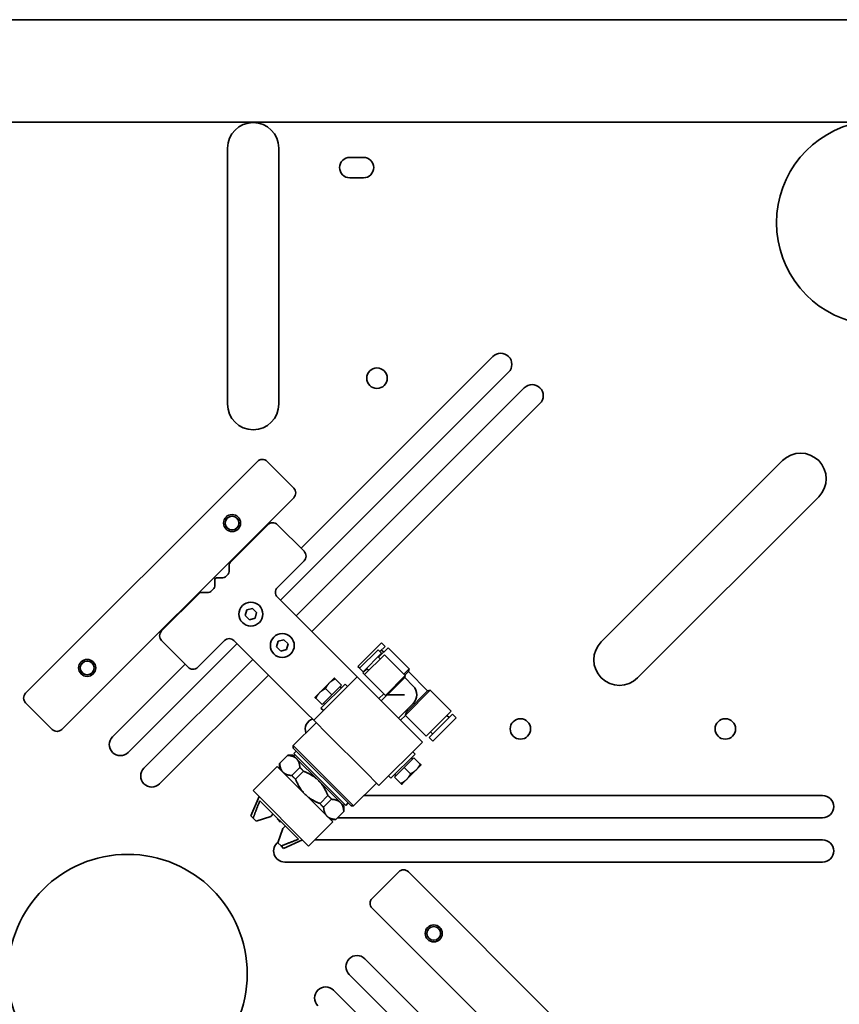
# Model space of a CAD drawing. Header units: millimetres. Extents: x 0 to 7128, y 0 to 5040.
# Tile 71 of 93: x 5915 to 6107, y 1330 to 1560. Entities that reach past the tile are written whole.
import ezdxf

# ---------------------------------------------------------------- set-up
doc = ezdxf.new("R2010")
doc.units = ezdxf.units.MM
doc.header["$LTSCALE"] = 12
doc.layers.add('Quote(ISO)', color=7, linetype='Continuous', lineweight=25, true_color=0x80ff00)
doc.layers.add('Spigoli visibili(ISO)', color=7, linetype='Continuous', lineweight=35)
doc.styles.add('Corrente-BSI', font='arial.ttf')
doc.dimstyles.new('DEFAULT-ISO', dxfattribs={"dimscale": 12, "dimtxt": 3.5, "dimasz": 2.5, "dimexe": 1, "dimexo": 1, "dimgap": 0.762, "dimtad": 1, "dimtoh": 1, "dimrnd": 1e-08, "dimtxsty": 'Corrente-BSI', "dimcen": 0.09, "dimdle": 10, "dimclrd": 7, "dimclre": 7, "dimclrt": 7, "dimazin": 2, "dimtfac": 0.571429, "dimtmove": 0, "dimatfit": 3, "dimfxl": 1, "dimtolj": 1, "dimlwd": 5, "dimlwe": 5, "dimarcsym": 0})

# ---------------------------------------------------------------- blocks, each defined once
blk = doc.blocks.new('*D28')
at = {"layer": 'Defpoints', "color": 0, "linetype": 'Continuous', "transparency": 16777216}
for p in [(5104.5, 1557.99), (6239.49, 1455.48), (6239.49, 975.48)]:
    blk.add_point(p, dxfattribs=at)
at = {"layer": 'Quote(ISO)', "color": 7, "linetype": 'Continuous', "lineweight": 5, "transparency": 16777216}
for p, q in [((5104.5, 1545.99), (5104.5, 963.48)), ((6239.49, 1443.48), (6239.49, 963.48)), ((5134.5, 975.48), (6209.49, 975.48))]:
    blk.add_line(p, q, dxfattribs=at)
at = {"layer": 'Quote(ISO)', "color": 7, "linetype": 'Continuous', "transparency": 16777216}
for points in [[(5134.5, 980.48), (5134.5, 970.48), (5104.5, 975.48)], [(6209.49, 980.48), (6209.49, 970.48), (6239.49, 975.48)]]:
    blk.add_solid(points, dxfattribs=at)
at = {"layer": 'Quote(ISO)', "color": 7, "linetype": 'Continuous', "lineweight": 9, "transparency": 16777216, "insert": (5611.22, 1027.51), "char_height": 42, "attachment_point": 1, "style": 'Corrente-BSI'}
blk.add_mtext('\\A1;1419', dxfattribs=at)

msp = doc.modelspace()

# ---------------------------------------------------------------- linework, layer by layer
at = {"layer": 'Spigoli visibili(ISO)'}
for p, q in [((5740.5796, 1560.4712), (6157.7796, 1560.4712)), ((6138.523, 1536.4712), (5742.5796, 1536.4712)), ((5963.5952, 1470.3729), (5963.5952, 1530.3729)), ((5975.5952, 1530.3729), (5975.5952, 1470.3729)), ((5992.2227, 1528.2101), (5995.4227, 1528.2101)), ((5995.4227, 1523.4101), (5992.2227, 1523.4101)), ((5980.7895, 1436.5952), (6025.7395, 1481.5452)), ((6029.4165, 1477.8683), (5975.9812, 1424.433)), ((5979.6582, 1420.756), (6033.0934, 1474.1913)), ((6036.7704, 1470.5143), (5983.3351, 1417.0791)), ((5916.2794, 1402.6321), (5970.5852, 1456.9379)), ((5972.8479, 1456.9379), (5979.0705, 1450.7154)), ((6051.137, 1414.7138), (6093.5634, 1457.1402)), ((5979.0705, 1448.4526), (5924.7647, 1394.1468)), ((6102.0486, 1448.6549), (6059.6222, 1406.2285)), ((5973.0113, 1442.1107), (5964.1947, 1433.294)), ((5981.4966, 1435.8881), (5975.2741, 1442.1107)), ((5975.2741, 1427.4028), (5981.4966, 1433.6254)), ((5963.9604, 1432.7283), (5963.9604, 1431.1283)), ((5960.5663, 1429.2656), (5960.5663, 1427.7342)), ((5962.4976, 1429.6656), (5960.9663, 1429.6656)), ((5963.7261, 1430.5626), (5963.0633, 1429.8999)), ((5956.9378, 1426.0371), (5948.1212, 1417.2205)), ((5959.1035, 1426.2715), (5957.5035, 1426.2715)), ((5960.332, 1427.1685), (5959.6692, 1426.5058)), ((5992.2447, 1408.1695), (5975.2741, 1425.1401)), ((5967.7131, 1420.8217), (5968.0718, 1422.1601)), ((5968.0718, 1422.1601), (5969.4102, 1422.5187)), ((5969.4102, 1422.5187), (5970.39, 1421.5389)), ((5970.39, 1421.5389), (5970.0313, 1420.2005)), ((5968.6929, 1419.8419), (5967.7131, 1420.8217)), ((5970.0313, 1420.2005), (5968.6929, 1419.8419)), ((5948.1212, 1414.9578), (5954.3437, 1408.7352)), ((5956.6065, 1408.7352), (5962.829, 1414.9578)), ((5965.0918, 1414.9578), (5982.0623, 1397.9872)), ((5975.067, 1413.4678), (5975.4257, 1414.8062)), ((5975.4257, 1414.8062), (5976.7641, 1415.1648)), ((5976.7641, 1415.1648), (5977.7439, 1414.185)), ((5994.1369, 1408.936), (5999.624, 1414.4232)), ((5999.624, 1414.4232), (6000.4725, 1413.5747)), ((5965.7989, 1414.2506), (5940.321, 1388.7728)), ((5976.0468, 1412.488), (5975.067, 1413.4678)), ((5977.3853, 1412.8466), (5976.0468, 1412.488)), ((5977.7439, 1414.185), (5977.3853, 1412.8466)), ((5994.4763, 1408.4835), (5998.8321, 1412.8393)), ((5998.8321, 1412.8393), (5999.6806, 1411.9907)), ((5998.9735, 1411.0574), (6001.1797, 1413.2635)), ((5999.2846, 1412.3867), (6000.4725, 1413.5747)), ((5999.6523, 1412.7544), (6000.1614, 1412.2453)), ((6001.1797, 1413.2635), (6006.1011, 1408.3421)), ((5943.998, 1385.0958), (5969.4758, 1410.5737)), ((5995.3248, 1407.635), (5999.6806, 1411.9907)), ((5995.6925, 1406.9844), (6000.3311, 1411.623)), ((5998.8603, 1411.1705), (5999.3695, 1410.6614)), ((6000.3311, 1411.623), (6005.196, 1406.7581)), ((5936.6441, 1392.4498), (5953.6366, 1409.4423)), ((5992.2447, 1408.1695), (5993.9417, 1406.4725)), ((5994.1369, 1408.936), (5994.5329, 1408.5401)), ((5994.4763, 1408.4835), (5995.3248, 1407.635)), ((5995.2965, 1407.3804), (5996.2582, 1408.3421)), ((5996.1451, 1408.4552), (5996.6542, 1407.9461)), ((6004.8566, 1407.0976), (6006.1011, 1408.3421)), ((6005.0852, 1406.8689), (6005.9338, 1407.7175)), ((6005.9338, 1407.7175), (6006.1011, 1408.3421)), ((6005.9338, 1407.7175), (6010.4546, 1403.1967)), ((5973.1528, 1406.8967), (5947.6749, 1381.4189)), ((5983.7594, 1396.2901), (5993.9417, 1406.4725)), ((5988.5676, 1406.1897), (5987.4363, 1405.0583)), ((5990.2647, 1404.4926), (5988.7697, 1405.9876)), ((5997.3358, 1403.0784), (5993.9417, 1406.4725)), ((5995.2965, 1407.3804), (5995.6925, 1406.9844)), ((5995.6925, 1406.9844), (6000.5574, 1402.1195)), ((6000.5574, 1402.1195), (6005.196, 1406.7581)), ((6001.0537, 1402.2892), (6005.0765, 1406.312)), ((6005.0765, 1406.312), (6005.196, 1406.7581)), ((6005.0765, 1406.312), (6007.0628, 1404.3257)), ((5987.4363, 1405.0583), (5985.1735, 1402.7956)), ((5991.1133, 1404.7754), (5985.4564, 1399.1186)), ((5988.002, 1402.2299), (5986.507, 1403.7248)), ((5990.2647, 1404.4926), (5988.002, 1402.2299)), ((5989.9479, 1404.1758), (5990.2308, 1403.8929)), ((5991.1133, 1404.7754), (5991.679, 1404.2097)), ((5997.3358, 1403.0784), (6005.8211, 1394.5931)), ((6005.2448, 1397.5297), (6011.0792, 1403.364)), ((6005.6486, 1398.3907), (6010.4546, 1403.1967)), ((6010.4546, 1403.1967), (6011.0792, 1403.364)), ((6011.0792, 1403.364), (6016.0006, 1398.4426)), ((5985.1735, 1402.7956), (5984.0422, 1401.6642)), ((5985.7392, 1399.9671), (5984.2443, 1401.4621)), ((5988.002, 1402.2299), (5985.7392, 1399.9671)), ((5999.0301, 1401.3841), (6000.1614, 1402.5155)), ((5999.5392, 1400.875), (6000.8665, 1402.2023)), ((6000.8665, 1402.2023), (6000.5574, 1402.1195)), ((6001.0537, 1402.2892), (6005.0263, 1402.2892)), ((5922.5019, 1394.1468), (5916.2794, 1400.3694)), ((5985.4564, 1399.1186), (5986.0221, 1398.5529)), ((5986.056, 1400.2839), (5986.3389, 1400.001)), ((6003.6121, 1396.8021), (6007.0628, 1400.2528)), ((6005.6486, 1398.8385), (6005.6486, 1398.3907)), ((6010.1175, 1392.5594), (6016.0006, 1398.4426)), ((5982.0623, 1397.9872), (5983.7594, 1396.2901)), ((5983.7594, 1396.2901), (5987.1535, 1392.896)), ((6004.1212, 1396.293), (6005.2526, 1397.4243)), ((6005.2526, 1397.4243), (6010.1175, 1392.5594)), ((6010.8246, 1392.2483), (6016.3117, 1397.7355)), ((6011.6731, 1391.3998), (6017.1603, 1396.8869)), ((6014.9824, 1397.4243), (6015.4915, 1396.9152)), ((6016.3117, 1397.7355), (6017.1603, 1396.8869)), ((5984.3222, 1395.7273), (5978.9482, 1390.3533)), ((6009.2152, 1391.199), (6005.8211, 1394.5931)), ((5995.6388, 1384.4107), (5987.1535, 1392.896)), ((6010.8246, 1392.2483), (6011.6731, 1391.3998)), ((6011.1357, 1393.5777), (6011.6448, 1393.0686)), ((5978.9482, 1390.3533), (5993.0904, 1376.2111)), ((5978.9482, 1389.7876), (5978.9482, 1390.3533)), ((5992.5247, 1376.2111), (5978.9482, 1389.7876)), ((5979.6553, 1389.0805), (5979.0896, 1388.5148)), ((6009.2152, 1391.199), (5999.0329, 1381.0166)), ((5975.7986, 1386.213), (5977.6579, 1388.0723)), ((5977.6579, 1388.0723), (5977.6762, 1388.0905)), ((5978.9482, 1388.0905), (5977.6762, 1388.0905)), ((5978.9482, 1388.0905), (5979.744, 1387.2948)), ((5979.0896, 1388.5148), (5991.2519, 1376.3526)), ((5979.0896, 1387.9491), (5979.3725, 1388.2319)), ((5979.744, 1387.2948), (5984.8879, 1382.1508)), ((6007.5182, 1388.3705), (6001.8613, 1382.7137)), ((6004.9726, 1385.2592), (6007.2354, 1387.522)), ((6006.9186, 1387.2052), (6006.6357, 1387.4881)), ((6006.9525, 1388.9362), (6007.5182, 1388.3705)), ((6007.2354, 1387.522), (6008.7303, 1386.027)), ((5969.5578, 1379.8315), (5975.2147, 1385.4884)), ((5988.2255, 1372.4776), (5975.2147, 1385.4884)), ((5975.7804, 1386.1947), (5975.7986, 1386.213)), ((5975.7804, 1384.9227), (5975.7804, 1386.1947)), ((5980.5215, 1385.2087), (5978.6622, 1383.3494)), ((6002.7099, 1382.9965), (6004.9726, 1385.2592)), ((6004.9726, 1385.2592), (6006.4676, 1383.7643)), ((6005.5383, 1382.4308), (6007.8011, 1384.6935)), ((6007.8011, 1384.6935), (6008.9324, 1385.8249)), ((5979.5107, 1382.5008), (5981.3701, 1384.3602)), ((5984.8879, 1382.1508), (5990.0318, 1377.0069)), ((5995.6388, 1384.4107), (5999.0329, 1381.0166)), ((6001.2956, 1383.2794), (6001.8613, 1382.7137)), ((6002.7099, 1382.9965), (6004.2048, 1381.5015)), ((6003.0267, 1383.3133), (6002.7438, 1383.5962)), ((6004.4069, 1381.2994), (6005.5383, 1382.4308)), ((5969.5578, 1379.8315), (5982.5686, 1366.8208)), ((5998.4644, 1381.5851), (5993.0904, 1376.2111)), ((5969.0204, 1373.9201), (5970.9781, 1378.4112)), ((5987.0973, 1378.633), (5985.2379, 1376.7736)), ((5986.0865, 1375.9251), (5987.9458, 1377.7844)), ((5995.5504, 1378.6712), (6102.9796, 1378.6712)), ((5971.1528, 1377.4446), (5980.1817, 1368.4157)), ((5990.0318, 1377.0069), (5990.8276, 1376.2111)), ((5990.6862, 1376.3526), (5990.969, 1376.6354)), ((5990.8276, 1376.2111), (5990.8276, 1374.9391)), ((5991.8176, 1376.9182), (5991.2519, 1376.3526)), ((5992.5247, 1376.2111), (5993.0904, 1376.2111)), ((5969.0204, 1373.9201), (5969.5738, 1373.3667)), ((5970.2932, 1372.6473), (5969.5738, 1373.3667)), ((5973.6873, 1373.7787), (5970.2932, 1372.6473)), ((5973.6873, 1373.7787), (5974.253, 1374.3444)), ((5975.2995, 1373.2978), (5975.1864, 1373.1847)), ((5975.1864, 1373.1847), (5975.9218, 1372.4493)), ((5987.6598, 1373.0433), (5988.9318, 1373.0433)), ((5988.9501, 1373.0615), (5988.9318, 1373.0433)), ((5990.8094, 1374.9208), (5988.9501, 1373.0615)), ((6102.9796, 1373.4712), (5989.3597, 1373.4712)), ((5990.8276, 1374.9391), (5990.8094, 1374.9208)), ((5975.3844, 1367.5561), (5976.5158, 1370.9503)), ((5976.0349, 1372.5625), (5975.9218, 1372.4493)), ((5977.0815, 1371.5159), (5976.5158, 1370.9503)), ((5982.5686, 1366.8208), (5988.2255, 1372.4776)), ((5984.019, 1368.2712), (6102.9796, 1368.2712)), ((5976.1038, 1366.8368), (5975.3844, 1367.5561)), ((5976.1038, 1366.8368), (5976.6572, 1366.2834)), ((5976.6572, 1366.2834), (5981.1483, 1368.241)), ((6102.9796, 1363.0712), (5976.9796, 1363.0712)), ((5997.4552, 1354.5488), (6003.6778, 1360.7714)), ((6005.9405, 1360.7714), (6060.2463, 1306.4656)), ((6051.761, 1297.9803), (5997.4552, 1352.2861)), ((5995.7582, 1340.4067), (6012.7508, 1323.4141)), ((6017.5591, 1311.2519), (5992.0812, 1336.7297)), ((5988.4043, 1333.0528), (6013.8821, 1307.5749))]:
    msp.add_line(p, q, dxfattribs=at)
for centre, radius in [((5998.5866, 1476.454), 2.4), ((5964.6455, 1442.5129), 2), ((5964.6455, 1442.5129), 1.6074), ((5969.0516, 1421.1803), 2.8), ((5976.4055, 1413.8264), 2.8), ((5930.7044, 1408.5718), 2), ((5930.7044, 1408.5718), 1.6074), ((6032.1796, 1394.2712), 2.4), ((6080.1796, 1394.2712), 2.4), ((5940.1796, 1336.8712), 28), ((6011.8802, 1346.3464), 2), ((6011.8802, 1346.3464), 1.6074)]:
    msp.add_circle(centre, radius, dxfattribs=at)
for centre, radius, start, end in [((5969.5952, 1530.3729), 6, 0, 180), ((6116.1796, 1512.8712), 24, 100.475314, 338.96053), ((5992.2227, 1525.8101), 2.4, 90, 270), ((5995.4227, 1525.8101), 2.4, 270, 90), ((6027.578, 1479.7067), 2.6, 315, 135), ((6034.9319, 1472.3528), 2.6, 315, 135), ((5969.5952, 1470.3729), 6, 180, 0), ((6097.806, 1452.8976), 6, 315, 135), ((5971.7166, 1455.8065), 1.6, 45, 135), ((5977.9391, 1449.584), 1.6, 315, 45), ((5974.1427, 1440.9793), 1.6, 45, 135), ((5980.3653, 1434.7567), 1.6, 315, 45), ((5964.7604, 1432.7283), 0.8, 135, 180), ((5963.1604, 1431.1283), 0.8, 315, 0), ((5960.9663, 1429.2656), 0.4, 90, 180), ((5962.4976, 1430.4656), 0.8, 270, 315), ((5957.5035, 1425.4715), 0.8, 90, 135), ((5959.1035, 1427.0715), 0.8, 270, 315), ((5959.7663, 1427.7342), 0.8, 315, 0), ((5976.4055, 1426.2715), 1.6, 135, 225), ((5949.2526, 1416.0891), 1.6, 135, 225), ((5963.9604, 1413.8264), 1.6, 45, 135), ((6055.3796, 1410.4712), 6, 135, 315), ((5955.4751, 1409.8666), 1.6, 225, 315), ((6005.0263, 1402.2892), 2.88, 315, 45), ((5917.4108, 1401.5007), 1.6, 135, 225), ((5984.1796, 1394.2712), 2.4, 106.898543, 202.23284), ((5923.6333, 1395.2782), 1.6, 225, 315), ((5938.4825, 1390.6113), 2.6, 135, 315), ((5945.8365, 1383.2574), 2.6, 135, 315), ((6102.9796, 1376.0712), 2.6, 270, 90), ((6102.9796, 1365.6712), 2.6, 270, 90), ((5976.9796, 1365.6712), 2.6, 125.789646, 270), ((6004.8092, 1359.64), 1.6, 45, 135), ((5998.5866, 1353.4175), 1.6, 135, 225), ((5993.9197, 1338.5682), 2.6, 45, 225), ((5986.5658, 1331.2143), 2.6, 45, 225)]:
    msp.add_arc(centre, radius, start, end, dxfattribs=at)
for points, weights in [([(5988.7697, 1405.9876), (5987.9613, 1405.5834), (5987.4363, 1405.0583)], [1, 1.0379548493, 1]), ([(5988.5676, 1406.1897), (5988.5676, 1406.1897), (5988.7697, 1405.9876)], [1, 1.0379548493, 1]), ([(5986.507, 1403.7248), (5985.6986, 1403.3206), (5985.1735, 1402.7956)], [1, 1.0379548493, 1]), ([(5987.4363, 1405.0583), (5986.9112, 1404.5332), (5986.507, 1403.7248)], [1, 1.0379548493, 1]), ([(5984.2443, 1401.4621), (5984.0422, 1401.6642), (5984.0422, 1401.6642)], [1, 1.0379548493, 1]), ([(5985.1735, 1402.7956), (5984.6485, 1402.2705), (5984.2443, 1401.4621)], [1, 1.0379548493, 1]), ([(5977.6579, 1388.0723), (5979.0655, 1387.9733), (5979.744, 1387.2948)], [1.0624814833, 1.05877166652, 1]), ([(5979.744, 1387.2948), (5980.4225, 1386.6162), (5980.5215, 1385.2087)], [1, 1.05877166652, 1.0624814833]), ([(5976.5761, 1384.1269), (5975.8976, 1384.8054), (5975.7986, 1386.213)], [1, 1.05877166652, 1.0624814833]), ([(5981.3701, 1384.3602), (5980.9822, 1384.8208), (5980.5215, 1385.2087)], [1.02009304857, 1.02292008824, 1.02009304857]), ([(6006.4676, 1383.7643), (6007.276, 1384.1685), (6007.8011, 1384.6935)], [1, 1.0379548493, 1]), ([(6007.8011, 1384.6935), (6008.3261, 1385.2186), (6008.7303, 1386.027)], [1, 1.0379548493, 1]), ([(6008.7303, 1386.027), (6008.9324, 1385.8249), (6008.9324, 1385.8249)], [1, 1.0379548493, 1]), ([(5978.6622, 1383.3494), (5977.2547, 1383.4484), (5976.5761, 1384.1269)], [1.0624814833, 1.05877166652, 1]), ([(5978.6622, 1383.3494), (5979.0501, 1382.8887), (5979.5107, 1382.5008)], [1.02009304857, 1.02292008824, 1.02009304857]), ([(5981.7201, 1378.983), (5980.363, 1380.34), (5979.5107, 1382.5008)], [1, 1.05877166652, 1.0624814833]), ([(5981.3701, 1384.3602), (5983.5309, 1383.5079), (5984.8879, 1382.1508)], [1.0624814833, 1.05877166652, 1]), ([(5984.8879, 1382.1508), (5986.245, 1380.7938), (5987.0973, 1378.633)], [1, 1.05877166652, 1.0624814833]), ([(6004.2048, 1381.5015), (6005.0132, 1381.9057), (6005.5383, 1382.4308)], [1, 1.0379548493, 1]), ([(6005.5383, 1382.4308), (6006.0634, 1382.9559), (6006.4676, 1383.7643)], [1, 1.0379548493, 1]), ([(6004.4069, 1381.2994), (6004.4069, 1381.2994), (6004.2048, 1381.5015)], [1, 1.0379548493, 1]), ([(5985.2379, 1376.7736), (5983.0771, 1377.6259), (5981.7201, 1378.983)], [1.0624814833, 1.05877166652, 1]), ([(5987.9458, 1377.7844), (5987.5579, 1378.2451), (5987.0973, 1378.633)], [1.02009304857, 1.02292008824, 1.02009304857]), ([(5987.9458, 1377.7844), (5989.3533, 1377.6854), (5990.0318, 1377.0069)], [1.0624814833, 1.05877166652, 1]), ([(5971.1528, 1377.4446), (5970.2155, 1375.0992), (5969.5738, 1373.3667)], [1, 1.01035956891, 1]), ([(5985.2379, 1376.7736), (5985.6258, 1376.313), (5986.0865, 1375.9251)], [1.02009304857, 1.02292008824, 1.02009304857]), ([(5986.864, 1373.8391), (5986.1855, 1374.5176), (5986.0865, 1375.9251)], [1, 1.05877166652, 1.0624814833]), ([(5990.0318, 1377.0069), (5990.7104, 1376.3284), (5990.8094, 1374.9208)], [1, 1.05877166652, 1.0624814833]), ([(5988.9501, 1373.0615), (5987.5425, 1373.1605), (5986.864, 1373.8391)], [1.0624814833, 1.05877166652, 1]), ([(5976.1038, 1366.8368), (5977.8362, 1367.4784), (5980.1817, 1368.4157)], [1, 1.01035956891, 1])]:
    msp.add_rational_spline(points, weights, degree=2, dxfattribs=at)
for points, knots in [([(6001.0537, 1402.2892), (6001.0286, 1402.2774), (6001.0052, 1402.2665), (6000.9088, 1402.2216), (6000.8665, 1402.2023), (6000.8665, 1402.2023)], [1.3118758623, 1.3118758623, 1.3118758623, 1.3118758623, 1.329578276, 1.329578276, 1.3934707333, 1.3934707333, 1.3934707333, 1.3934707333]), ([(6005.2448, 1397.5297), (6005.2958, 1397.6436), (6005.3654, 1397.7968), (6005.4994, 1398.0835), (6005.5711, 1398.233), (6005.6486, 1398.3907)], [2.069709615, 2.069709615, 2.069709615, 2.069709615, 2.155667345, 2.155667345, 2.227932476, 2.227932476, 2.227932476, 2.227932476])]:
    msp.add_open_spline(points, degree=3, knots=knots, dxfattribs=at)
msp.add_open_spline([(6005.2448, 1397.5297), (6005.2501, 1397.4611), (6005.2526, 1397.4243), (6005.2526, 1397.4243)], degree=3, dxfattribs=at)

# ---------------------------------------------------------------- dimensions: what is measured, and where the dimension line sits
at = {"layer": 'Quote(ISO)', "color": 7, "linetype": 'Continuous', "lineweight": 9}
dim = msp.add_linear_dim(base=(6239.4927, 975.4815), p1=(5104.4996, 1557.9895), p2=(6239.4927, 1455.4815), angle=180, dimstyle='DEFAULT-ISO', override={"dimgap": 0.762, "dimtoh": 0, "dimdec": 0, "dimlfac": 1.25, "dimtol": 0, "dimlim": 0, "dimtp": 0, "dimtm": 0, "dimtdec": 2, "dimtofl": 0, "dimatfit": 1}, dxfattribs=at)
dim.commit()
dim.dimension.update_dxf_attribs({"geometry": '*D28', "text_midpoint": (5671.9961, 975.4815), "dimtype": 160})

doc.saveas('drawing.dxf')
